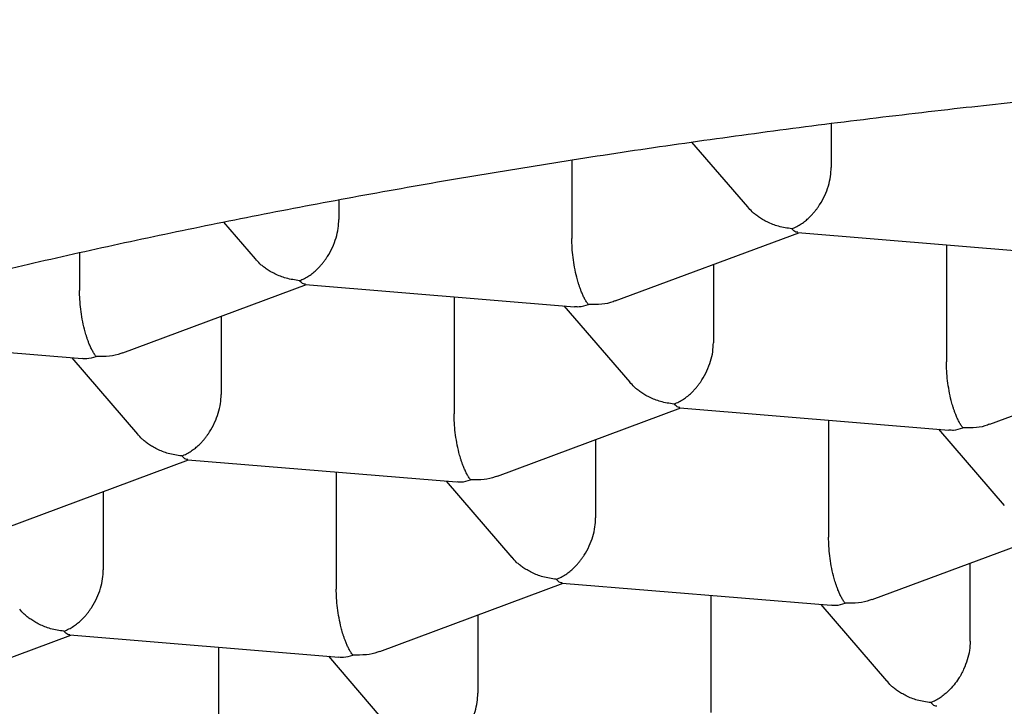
# Model space of a CAD drawing. Header units: millimetres. Extents: x 8 to 571, y 12 to 391.
# Tile 27 of 47: x 288.09 to 290.56, y 370.88 to 372.61. Entities that reach past the tile are written whole.
import ezdxf

# ---------------------------------------------------------------- set-up
doc = ezdxf.new("R2010")
doc.units = ezdxf.units.MM

msp = doc.modelspace()

# ---------------------------------------------------------------- linework, layer by layer
at = {"color": 7, "linetype": 'Continuous', "lineweight": 30}
for p, q in [((290.1228, 372.345), (290.1228, 372.2344)), ((289.7726, 372.2981), (289.9127, 372.1352)), ((289.472, 372.2532), (289.472, 372.056)), ((288.8876, 372.1535), (288.8876, 372.1041)), ((288.598, 372.0974), (288.6775, 372.0049)), ((289.581, 371.8993), (290.0414, 372.0707)), ((290.0389, 372.0709), (290.7138, 372.0153)), ((290.4117, 372.0402), (290.4117, 371.7465)), ((288.2368, 372.0207), (288.2368, 371.9257)), ((289.8273, 371.991), (289.8273, 371.7946)), ((288.3458, 371.769), (288.8062, 371.9405)), ((288.8037, 371.9407), (289.4786, 371.885)), ((289.1765, 371.9099), (289.1765, 371.6162)), ((289.4523, 371.8872), (289.6172, 371.6954)), ((288.592, 371.8607), (288.592, 371.6644)), ((287.5685, 371.8104), (288.2433, 371.7548)), ((288.2171, 371.757), (288.382, 371.5652)), ((290.5207, 371.5898), (290.9811, 371.7612)), ((289.2855, 371.4595), (289.7459, 371.631)), ((289.7434, 371.6312), (290.4183, 371.5755)), ((290.1162, 371.6004), (290.1162, 371.3067)), ((290.392, 371.5777), (290.5569, 371.3859)), ((289.5317, 371.5512), (289.5317, 371.3549)), ((288.0503, 371.3293), (288.5106, 371.5007)), ((288.5082, 371.5009), (289.183, 371.4453)), ((288.881, 371.4702), (288.881, 371.1765)), ((289.1568, 371.4475), (289.3217, 371.2557)), ((288.2965, 371.421), (288.2965, 371.2246)), ((290.2252, 371.15), (290.6856, 371.3214)), ((290.4714, 371.0454), (290.4714, 371.2417)), ((288.99, 371.0198), (289.4503, 371.1912)), ((289.4479, 371.1914), (290.1227, 371.1358)), ((289.8207, 371.1607), (289.8207, 370.867)), ((290.0965, 371.1379), (290.2613, 370.9461)), ((289.2362, 371.1115), (289.2362, 370.9151)), ((287.7547, 370.8895), (288.2151, 371.061)), ((288.2126, 371.0612), (288.8875, 371.0055)), ((288.5854, 371.0304), (288.5854, 370.7367)), ((288.8612, 371.0077), (289.0261, 370.8159))]:
    msp.add_line(p, q, dxfattribs=at)
for points, knots in [([(282.8532, 371.9218), (282.8436, 371.9456), (282.8205, 372.0022), (282.7935, 372.0898), (282.771, 372.1854), (282.7571, 372.28), (282.753, 372.3516), (282.7533, 372.4012), (282.7543, 372.4295), (282.7561, 372.4579), (282.7589, 372.4865), (282.7626, 372.5153), (282.7673, 372.5442), (282.7763, 372.5908), (282.7931, 372.6551), (282.8197, 372.7289), (282.85, 372.7957), (282.8818, 372.8553), (282.9186, 372.9149), (282.9591, 372.9723), (283.0136, 373.0413), (283.086, 373.1213), (283.183, 373.213), (283.2921, 373.3027), (283.4134, 373.3913), (283.5107, 373.455), (283.5753, 373.4947), (283.6025, 373.5111), (283.6297, 373.5272), (283.6571, 373.5432), (283.6847, 373.559), (283.7123, 373.5745), (283.7558, 373.5986), (283.8156, 373.6307), (283.8973, 373.6728), (283.9838, 373.7156), (284.0753, 373.7588), (284.1631, 373.7987), (284.2468, 373.8353), (284.326, 373.869), (284.4039, 373.9011), (284.4838, 373.9332), (284.5707, 373.9673), (284.7034, 374.0178), (284.8831, 374.083), (285.1104, 374.1605), (285.3451, 374.2358), (285.5867, 374.3091), (285.8254, 374.3776), (286.0614, 374.4419), (286.2957, 374.5028), (286.5399, 374.5632), (286.7529, 374.6132), (286.931, 374.6534), (287.0708, 374.684), (287.2133, 374.7144), (287.3554, 374.7437), (287.4933, 374.7714), (287.6512, 374.8022), (287.835, 374.8369), (288.0512, 374.8758), (288.277, 374.9146), (288.5125, 374.9529), (288.7579, 374.9905), (289.0133, 375.0274), (289.1974, 375.0522), (289.3055, 375.0662), (289.3345, 375.0699), (289.3641, 375.0737), (289.3944, 375.0775), (289.4253, 375.0814), (289.4569, 375.0853), (289.5088, 375.0917), (289.5825, 375.1005), (289.6861, 375.1127), (289.8022, 375.1258), (289.9315, 375.1398), (290.0361, 375.1506), (290.1137, 375.1583), (290.1621, 375.1631), (290.2124, 375.1679), (290.2708, 375.1735), (290.358, 375.1815), (290.4691, 375.1913), (290.5905, 375.2015), (290.6983, 375.21), (290.793, 375.2172), (290.8794, 375.2235), (290.9634, 375.2293), (291.0432, 375.2346), (291.1169, 375.2393), (291.1761, 375.2429), (291.2181, 375.2454), (291.2454, 375.247), (291.2632, 375.248), (291.2791, 375.2489), (291.2953, 375.2498), (291.3115, 375.2507), (291.3278, 375.2516), (291.344, 375.2525), (291.3602, 375.2533), (291.4008, 375.2555), (291.4892, 375.2599), (291.6675, 375.2683), (291.8409, 375.275), (291.9854, 375.2798), (292.0588, 375.2821), (292.1322, 375.2841), (292.2056, 375.286), (292.2849, 375.2879), (292.3713, 375.2897), (292.4869, 375.2918), (292.622, 375.2938), (292.7715, 375.2954), (292.9095, 375.2963), (293.0361, 375.2969), (293.1511, 375.2971), (293.2545, 375.2971), (293.3196, 375.2971), (293.3502, 375.2971)], [0, 0, 0, 0, 0.011862, 0.028259, 0.044827, 0.061567, 0.07848, 0.083624, 0.088836, 0.094117, 0.099466, 0.104883, 0.110369, 0.115923, 0.131549, 0.147692, 0.15954, 0.171652, 0.184028, 0.19636, 0.207678, 0.227868, 0.248036, 0.26828, 0.288541, 0.308802, 0.312702, 0.316564, 0.320387, 0.324172, 0.327919, 0.331627, 0.335297, 0.345191, 0.354794, 0.365849, 0.376492, 0.386724, 0.395512, 0.403972, 0.412105, 0.419909, 0.42847, 0.438175, 0.45881, 0.479226, 0.499424, 0.519404, 0.539167, 0.55649, 0.574064, 0.591891, 0.609969, 0.61954, 0.62918, 0.63889, 0.648669, 0.657858, 0.666424, 0.67988, 0.693752, 0.70804, 0.722744, 0.737865, 0.753401, 0.769354, 0.771047, 0.772776, 0.774542, 0.776343, 0.778181, 0.780056, 0.781967, 0.787409, 0.793126, 0.80029, 0.807844, 0.815787, 0.818544, 0.821344, 0.824188, 0.827263, 0.831462, 0.839246, 0.846416, 0.852299, 0.857692, 0.862595, 0.867008, 0.871982, 0.876139, 0.87948, 0.882003, 0.883232, 0.884098, 0.885009, 0.885921, 0.886832, 0.887744, 0.888655, 0.889567, 0.890478, 0.895491, 0.904443, 0.920427, 0.924505, 0.928583, 0.932661, 0.936739, 0.940816, 0.94585, 0.951114, 0.960015, 0.968277, 0.9759, 0.982884, 0.989228, 0.994934, 1, 1, 1, 1]), ([(283.9784, 369.4216), (283.9784, 369.4312), (283.9785, 369.4546), (283.9806, 369.4917), (283.9846, 369.533), (283.9904, 369.5744), (283.9981, 369.6159), (284.0077, 369.6573), (284.0191, 369.6988), (284.0323, 369.7402), (284.0473, 369.7816), (284.064, 369.8229), (284.0826, 369.8642), (284.103, 369.9055), (284.1251, 369.9468), (284.149, 369.988), (284.1747, 370.0292), (284.2022, 370.0705), (284.2315, 370.1117), (284.2626, 370.1529), (284.2956, 370.1941), (284.3303, 370.2353), (284.3668, 370.2765), (284.4052, 370.3177), (284.4453, 370.3588), (284.4873, 370.3999), (284.5312, 370.4409), (284.5768, 370.4819), (284.6243, 370.5228), (284.6736, 370.5635), (284.7247, 370.6042), (284.7776, 370.6447), (284.8323, 370.6851), (284.8888, 370.7254), (284.9471, 370.7655), (285.0071, 370.8054), (285.0689, 370.8451), (285.1325, 370.8845), (285.1978, 370.9238), (285.2648, 370.9628), (285.3335, 371.0016), (285.404, 371.0401), (285.4761, 371.0783), (285.5499, 371.1162), (285.6253, 371.1539), (285.7024, 371.1912), (285.7811, 371.2282), (285.8614, 371.2648), (285.9433, 371.3011), (286.0267, 371.337), (286.1117, 371.3726), (286.1983, 371.4078), (286.2863, 371.4426), (286.3759, 371.477), (286.4669, 371.5109), (286.5594, 371.5445), (286.6533, 371.5776), (286.7486, 371.6103), (286.8454, 371.6425), (286.9435, 371.6743), (287.043, 371.7056), (287.1438, 371.7365), (287.2459, 371.7669), (287.3494, 371.7968), (287.4541, 371.8261), (287.5601, 371.855), (287.6673, 371.8834), (287.7757, 371.9113), (287.8854, 371.9386), (287.9962, 371.9654), (288.1082, 371.9917), (288.2213, 372.0175), (288.3355, 372.0426), (288.4509, 372.0673), (288.5673, 372.0914), (288.6848, 372.1149), (288.8033, 372.1378), (288.9228, 372.1602), (289.0434, 372.182), (289.1649, 372.2032), (289.2875, 372.2238), (289.4109, 372.2438), (289.5353, 372.2633), (289.6607, 372.2821), (289.7869, 372.3003), (289.9141, 372.3179), (290.0421, 372.3349), (290.1711, 372.3512), (290.3009, 372.3669), (290.427, 372.3815), (290.5494, 372.395), (290.6677, 372.4075), (290.7865, 372.4194), (290.9057, 372.4308), (291.0253, 372.4416), (291.1453, 372.4519), (291.2656, 372.4616), (291.3863, 372.4708), (291.5072, 372.4795), (291.6284, 372.4875), (291.7498, 372.4951), (291.8715, 372.5021), (291.9932, 372.5085), (292.1151, 372.5144), (292.2369, 372.5197), (292.3587, 372.5244), (292.4802, 372.5286), (292.6013, 372.5322), (292.7214, 372.5353), (292.8397, 372.5378), (292.9535, 372.5397), (293.056, 372.541), (293.1454, 372.5418), (293.242, 372.5424), (293.3103, 372.5425), (293.3532, 372.5425)], [0, 0, 0, 0, 0.0068296, 0.0166014, 0.0263889, 0.0361696, 0.0459232, 0.0556334, 0.0652883, 0.0748804, 0.0844065, 0.0938662, 0.1032617, 0.1125968, 0.1218761, 0.131105, 0.140289, 0.1494334, 0.1585434, 0.1676236, 0.1766786, 0.1857123, 0.1947283, 0.2037297, 0.2127194, 0.2216997, 0.2306729, 0.2396406, 0.2486046, 0.2575661, 0.2665262, 0.2754858, 0.2844454, 0.2934058, 0.3023676, 0.3113313, 0.3202972, 0.3292657, 0.3382371, 0.3472114, 0.3561889, 0.3651696, 0.3741536, 0.3831409, 0.3921316, 0.4011256, 0.410123, 0.4191238, 0.4281278, 0.4371351, 0.4461457, 0.4551594, 0.4641763, 0.4731964, 0.4822197, 0.491246, 0.5002755, 0.5093081, 0.5183438, 0.5273826, 0.5364246, 0.5454699, 0.5545183, 0.5635701, 0.5726253, 0.581684, 0.5907463, 0.5998123, 0.6088821, 0.6179559, 0.6270339, 0.6361162, 0.6452031, 0.6542949, 0.6633917, 0.6724939, 0.6816018, 0.6907159, 0.6998364, 0.7089639, 0.7180989, 0.7272418, 0.7363935, 0.7455545, 0.7547257, 0.763908, 0.7731024, 0.7823101, 0.7915324, 0.8007708, 0.8090646, 0.8173585, 0.8256518, 0.8339442, 0.8422354, 0.8505251, 0.8588129, 0.8670984, 0.875381, 0.88366, 0.8919344, 0.9002032, 0.9084645, 0.9167162, 0.924955, 0.9331761, 0.9413718, 0.9495292, 0.9576251, 0.9656119, 0.9733758, 0.9805578, 0.9862512, 0.9913643, 1, 1, 1, 1]), ([(290.0239, 372.0805), (290.028, 372.0822), (290.036, 372.0855), (290.0475, 372.0924), (290.058, 372.1), (290.0667, 372.1076), (290.074, 372.115), (290.0799, 372.1217), (290.0851, 372.1282), (290.0897, 372.1346), (290.0973, 372.1459), (290.1069, 372.1633), (290.1161, 372.1875), (290.1218, 372.2116), (290.1224, 372.2269), (290.1228, 372.2344)], [0, 0, 0, 0, 0.085442, 0.165135, 0.239087, 0.307307, 0.35777, 0.404579, 0.447745, 0.48728, 0.523202, 0.651453, 0.772947, 0.888728, 1, 1, 1, 1]), ([(290.0239, 372.0805), (290.0126, 372.0821), (289.9915, 372.0851), (289.9672, 372.0948), (289.9509, 372.1035), (289.9408, 372.11), (289.9321, 372.1164), (289.9225, 372.1244), (289.9168, 372.1312), (289.9132, 372.1356)], [0, 0, 0, 0, 0.273225, 0.508527, 0.612083, 0.706188, 0.79088, 0.866207, 1, 1, 1, 1]), ([(288.7887, 371.9502), (288.7928, 371.952), (288.8008, 371.9553), (288.8123, 371.9621), (288.8228, 371.9697), (288.8315, 371.9774), (288.8387, 371.9847), (288.8446, 371.9914), (288.8499, 371.998), (288.8545, 372.0043), (288.8621, 372.0157), (288.8717, 372.0331), (288.8809, 372.0573), (288.8865, 372.0814), (288.8872, 372.0967), (288.8876, 372.1041)], [0, 0, 0, 0, 0.085442, 0.165135, 0.239087, 0.307307, 0.35777, 0.404579, 0.447745, 0.48728, 0.523202, 0.651453, 0.772947, 0.888728, 1, 1, 1, 1]), ([(290.039, 372.0717), (290.0373, 372.0717), (290.0325, 372.0718), (290.0273, 372.077), (290.0239, 372.0805)], [0, 0, 0, 0, 0.336624, 1, 1, 1, 1]), ([(289.5136, 371.8905), (289.5119, 371.8927), (289.5086, 371.8969), (289.5039, 371.9052), (289.4996, 371.914), (289.496, 371.9227), (289.4929, 371.9309), (289.4903, 371.9383), (289.488, 371.9454), (289.486, 371.9523), (289.4827, 371.9645), (289.4788, 371.983), (289.475, 372.0083), (289.4725, 372.0331), (289.4722, 372.0484), (289.472, 372.056)], [0, 0, 0, 0, 0.085442, 0.165135, 0.239087, 0.307307, 0.35777, 0.404579, 0.447745, 0.48728, 0.523202, 0.651453, 0.772947, 0.888728, 1, 1, 1, 1]), ([(288.7887, 371.9502), (288.7773, 371.9518), (288.7563, 371.9548), (288.7319, 371.9646), (288.7157, 371.9733), (288.7056, 371.9797), (288.6969, 371.9862), (288.6873, 371.9942), (288.6816, 372.001), (288.678, 372.0053)], [0, 0, 0, 0, 0.273225, 0.508527, 0.612083, 0.706188, 0.79088, 0.866207, 1, 1, 1, 1]), ([(288.8037, 371.9414), (288.8021, 371.9414), (288.7973, 371.9415), (288.7921, 371.9468), (288.7887, 371.9502)], [0, 0, 0, 0, 0.336624, 1, 1, 1, 1]), ([(288.2784, 371.7602), (288.2767, 371.7624), (288.2734, 371.7667), (288.2687, 371.7749), (288.2644, 371.7838), (288.2607, 371.7925), (288.2576, 371.8006), (288.2551, 371.808), (288.2528, 371.8152), (288.2508, 371.822), (288.2475, 371.8343), (288.2436, 371.8528), (288.2397, 371.8781), (288.2373, 371.9028), (288.237, 371.9182), (288.2368, 371.9257)], [0, 0, 0, 0, 0.085442, 0.165135, 0.239087, 0.307307, 0.35777, 0.404579, 0.447745, 0.48728, 0.523202, 0.651453, 0.772947, 0.888728, 1, 1, 1, 1]), ([(289.4786, 371.8857), (289.4824, 371.8853), (289.4937, 371.8841), (289.5057, 371.8879), (289.5136, 371.8905)], [0, 0, 0, 0, 0.333784, 1, 1, 1, 1]), ([(289.5808, 371.8997), (289.579, 371.8989), (289.5686, 371.8944), (289.546, 371.89), (289.525, 371.8903), (289.5136, 371.8905)], [0, 0, 0, 0, 0.089252, 0.510644, 1, 1, 1, 1]), ([(289.7284, 371.6407), (289.7325, 371.6424), (289.7405, 371.6458), (289.752, 371.6526), (289.7625, 371.6602), (289.7712, 371.6679), (289.7784, 371.6752), (289.7843, 371.6819), (289.7896, 371.6885), (289.7942, 371.6948), (289.8018, 371.7062), (289.8114, 371.7236), (289.8206, 371.7478), (289.8262, 371.7719), (289.8269, 371.7871), (289.8273, 371.7946)], [0, 0, 0, 0, 0.085442, 0.165135, 0.239087, 0.307307, 0.35777, 0.404579, 0.447745, 0.48728, 0.523202, 0.651453, 0.772947, 0.888728, 1, 1, 1, 1]), ([(288.2434, 371.7555), (288.2472, 371.7551), (288.2584, 371.7538), (288.2704, 371.7577), (288.2784, 371.7602)], [0, 0, 0, 0, 0.333784, 1, 1, 1, 1]), ([(288.3456, 371.7695), (288.3438, 371.7687), (288.3334, 371.7642), (288.3108, 371.7597), (288.2897, 371.7601), (288.2784, 371.7602)], [0, 0, 0, 0, 0.089252, 0.510644, 1, 1, 1, 1]), ([(290.4533, 371.581), (290.4516, 371.5832), (290.4483, 371.5874), (290.4436, 371.5957), (290.4393, 371.6045), (290.4356, 371.6132), (290.4326, 371.6214), (290.43, 371.6287), (290.4277, 371.6359), (290.4257, 371.6428), (290.4224, 371.655), (290.4185, 371.6735), (290.4147, 371.6988), (290.4122, 371.7236), (290.4119, 371.7389), (290.4117, 371.7465)], [0, 0, 0, 0, 0.0854419, 0.1651353, 0.2390874, 0.3073075, 0.3577702, 0.4045792, 0.4477448, 0.4872802, 0.5232025, 0.6514528, 0.7729469, 0.888728, 1, 1, 1, 1]), ([(289.7284, 371.6407), (289.717, 371.6423), (289.696, 371.6453), (289.6716, 371.6551), (289.6554, 371.6637), (289.6453, 371.6702), (289.6366, 371.6767), (289.627, 371.6847), (289.6213, 371.6915), (289.6176, 371.6958)], [0, 0, 0, 0, 0.273225, 0.508527, 0.612083, 0.706188, 0.79088, 0.866207, 1, 1, 1, 1]), ([(288.4931, 371.5105), (288.4973, 371.5122), (288.5053, 371.5155), (288.5168, 371.5224), (288.5272, 371.53), (288.536, 371.5376), (288.5432, 371.545), (288.5491, 371.5517), (288.5543, 371.5582), (288.5589, 371.5646), (288.5665, 371.5759), (288.5762, 371.5933), (288.5853, 371.6175), (288.591, 371.6416), (288.5917, 371.6569), (288.592, 371.6644)], [0, 0, 0, 0, 0.0854419, 0.1651353, 0.2390874, 0.3073075, 0.3577702, 0.4045792, 0.4477448, 0.4872802, 0.5232025, 0.6514528, 0.7729469, 0.888728, 1, 1, 1, 1]), ([(289.7434, 371.6319), (289.7418, 371.6319), (289.737, 371.632), (289.7318, 371.6373), (289.7284, 371.6407)], [0, 0, 0, 0, 0.336624, 1, 1, 1, 1]), ([(291.7725, 368.5215), (291.6907, 368.5285), (291.5269, 368.5427), (291.2844, 368.5678), (291.0445, 368.5959), (290.8077, 368.6271), (290.5744, 368.6612), (290.3491, 368.6977), (290.132, 368.7361), (289.9231, 368.7764), (289.7182, 368.8192), (289.5177, 368.8644), (289.3178, 368.9129), (289.1191, 368.965), (288.9222, 369.0206), (288.7313, 369.0787), (288.5466, 369.1392), (288.3683, 369.2021), (288.2001, 369.2659), (288.0415, 369.3306), (287.8924, 369.3957), (287.7499, 369.4627), (287.614, 369.5313), (287.4824, 369.603), (287.3557, 369.6777), (287.2346, 369.7555), (287.1217, 369.8348), (287.0172, 369.9154), (286.9212, 369.9974), (286.8355, 370.0789), (286.7597, 370.1599), (286.6932, 370.2401), (286.6347, 370.3211), (286.5842, 370.4027), (286.5409, 370.4865), (286.5055, 370.5725), (286.4786, 370.6606), (286.4609, 370.749), (286.4525, 370.8375), (286.4533, 370.9261), (286.4633, 371.0129), (286.4816, 371.0979), (286.5079, 371.1809), (286.5423, 371.2635), (286.5848, 371.3457), (286.6363, 371.429), (286.6981, 371.5131), (286.7524, 371.5796), (286.7886, 371.617), (286.7978, 371.6265)], [0, 0, 0, 0, 0.022125, 0.044251, 0.066376, 0.088501, 0.110627, 0.132752, 0.153613, 0.174474, 0.195336, 0.216197, 0.237058, 0.259183, 0.281309, 0.303434, 0.325559, 0.347685, 0.36981, 0.390671, 0.411532, 0.432394, 0.453255, 0.474116, 0.496241, 0.518367, 0.540492, 0.562617, 0.584743, 0.606868, 0.627729, 0.64859, 0.669452, 0.690313, 0.711174, 0.733299, 0.755425, 0.77755, 0.799675, 0.821801, 0.843926, 0.864787, 0.885648, 0.90651, 0.927371, 0.948232, 0.970357, 0.992483, 1, 1, 1, 1]), ([(289.2181, 371.4507), (289.2164, 371.4529), (289.2131, 371.4572), (289.2084, 371.4654), (289.2041, 371.4743), (289.2004, 371.483), (289.1973, 371.4911), (289.1948, 371.4985), (289.1925, 371.5057), (289.1905, 371.5125), (289.1872, 371.5248), (289.1833, 371.5433), (289.1794, 371.5686), (289.177, 371.5933), (289.1767, 371.6087), (289.1765, 371.6162)], [0, 0, 0, 0, 0.085442, 0.165135, 0.239087, 0.307307, 0.35777, 0.404579, 0.447745, 0.48728, 0.523202, 0.651453, 0.772947, 0.888728, 1, 1, 1, 1]), ([(290.4183, 371.5762), (290.4221, 371.5758), (290.4334, 371.5746), (290.4454, 371.5784), (290.4533, 371.581)], [0, 0, 0, 0, 0.3337838, 1, 1, 1, 1]), ([(290.5205, 371.5902), (290.5187, 371.5894), (290.5083, 371.5849), (290.4857, 371.5805), (290.4647, 371.5808), (290.4533, 371.581)], [0, 0, 0, 0, 0.089252, 0.510644, 1, 1, 1, 1]), ([(288.4931, 371.5105), (288.4818, 371.5121), (288.4607, 371.5151), (288.4364, 371.5248), (288.4202, 371.5335), (288.41, 371.54), (288.4014, 371.5464), (288.3917, 371.5544), (288.3861, 371.5612), (288.3824, 371.5656)], [0, 0, 0, 0, 0.273225, 0.508527, 0.612083, 0.706188, 0.79088, 0.866207, 1, 1, 1, 1]), ([(288.5082, 371.5017), (288.5066, 371.5017), (288.5018, 371.5018), (288.4966, 371.507), (288.4931, 371.5105)], [0, 0, 0, 0, 0.336624, 1, 1, 1, 1]), ([(289.2853, 371.46), (289.2835, 371.4592), (289.2731, 371.4547), (289.2505, 371.4502), (289.2294, 371.4506), (289.2181, 371.4507)], [0, 0, 0, 0, 0.089252, 0.510644, 1, 1, 1, 1]), ([(289.1831, 371.446), (289.1869, 371.4456), (289.1981, 371.4443), (289.2101, 371.4482), (289.2181, 371.4507)], [0, 0, 0, 0, 0.333784, 1, 1, 1, 1]), ([(289.4328, 371.201), (289.437, 371.2027), (289.445, 371.206), (289.4565, 371.2128), (289.4669, 371.2205), (289.4757, 371.2281), (289.4829, 371.2355), (289.4888, 371.2421), (289.494, 371.2487), (289.4986, 371.2551), (289.5062, 371.2664), (289.5159, 371.2838), (289.525, 371.308), (289.5307, 371.3321), (289.5314, 371.3474), (289.5317, 371.3549)], [0, 0, 0, 0, 0.085442, 0.165135, 0.239087, 0.307307, 0.35777, 0.404579, 0.447745, 0.48728, 0.523202, 0.651453, 0.772947, 0.888728, 1, 1, 1, 1]), ([(290.1578, 371.1412), (290.1561, 371.1434), (290.1528, 371.1477), (290.1481, 371.1559), (290.1438, 371.1647), (290.1401, 371.1735), (290.137, 371.1816), (290.1345, 371.189), (290.1322, 371.1962), (290.1302, 371.203), (290.1269, 371.2153), (290.1229, 371.2338), (290.1191, 371.2591), (290.1167, 371.2838), (290.1164, 371.2992), (290.1162, 371.3067)], [0, 0, 0, 0, 0.085442, 0.165135, 0.239087, 0.307307, 0.35777, 0.404579, 0.447745, 0.48728, 0.523202, 0.651453, 0.772947, 0.888728, 1, 1, 1, 1]), ([(285.8071, 371.2398), (285.8071, 371.2393), (285.8073, 371.2362), (285.808, 371.2283), (285.809, 371.2159), (285.8105, 371.2009), (285.812, 371.1876), (285.8134, 371.1755), (285.8148, 371.1642), (285.8165, 371.1515), (285.8186, 371.1376), (285.8207, 371.1237), (285.8228, 371.1114), (285.8245, 371.1015), (285.8261, 371.0928), (285.8286, 371.0791), (285.8326, 371.059), (285.838, 371.0346), (285.8434, 371.0117), (285.8489, 370.9899), (285.855, 370.9674), (285.8617, 370.9442), (285.8684, 370.9223), (285.8746, 370.9032), (285.8803, 370.8862), (285.8859, 370.8701), (285.8919, 370.8535), (285.8983, 370.8363), (285.9042, 370.8211), (285.9096, 370.8078), (285.9145, 370.7957), (285.9201, 370.7823), (285.9262, 370.7681), (285.9324, 370.7541), (285.9386, 370.7406), (285.9447, 370.7275), (285.9513, 370.7136), (285.9587, 370.6984), (285.9668, 370.6823), (285.9747, 370.6669), (285.9818, 370.6535), (285.9883, 370.6415), (285.995, 370.6293), (286.0024, 370.616), (286.0106, 370.6016), (286.0188, 370.5877), (286.0264, 370.5749), (286.0331, 370.5638), (286.0396, 370.5533), (286.0466, 370.5422), (286.0547, 370.5294), (286.0635, 370.5159), (286.0722, 370.5026), (286.0802, 370.4908), (286.0874, 370.4803), (286.0944, 370.4702), (286.102, 370.4593), (286.1106, 370.4474), (286.1195, 370.435), (286.1296, 370.4212), (286.1402, 370.4071), (286.1523, 370.3914), (286.1657, 370.3741), (286.1812, 370.3548), (286.1974, 370.335), (286.2134, 370.3159), (286.2295, 370.2971), (286.2443, 370.2802), (286.2578, 370.2652), (286.2691, 370.2527), (286.2799, 370.2409), (286.2896, 370.2305), (286.2983, 370.2213), (286.306, 370.2131), (286.3144, 370.2045), (286.3245, 370.194), (286.3377, 370.1805), (286.3532, 370.1651), (286.3693, 370.1492), (286.3866, 370.1325), (286.4046, 370.1155), (286.4241, 370.0973), (286.4441, 370.0791), (286.4644, 370.0609), (286.4844, 370.0433), (286.5057, 370.0249), (286.5282, 370.0058), (286.5527, 369.9856), (286.5772, 369.9657), (286.6021, 369.9459), (286.6275, 369.9261), (286.6538, 369.9059), (286.6818, 369.885), (286.7127, 369.8624), (286.7469, 369.8379), (286.7834, 369.8123), (286.8206, 369.787), (286.8573, 369.7626), (286.8932, 369.7394), (286.9276, 369.7175), (286.9605, 369.697), (286.9927, 369.6773), (287.0257, 369.6575), (287.0608, 369.6369), (287.0982, 369.6154), (287.1302, 369.5973), (287.1561, 369.5829), (287.1751, 369.5725), (287.1947, 369.5618), (287.2148, 369.551), (287.2345, 369.5405), (287.252, 369.5312), (287.2663, 369.5237), (287.277, 369.5181), (287.2851, 369.514), (287.2919, 369.5105), (287.301, 369.5058), (287.3141, 369.4991), (287.332, 369.49), (287.3536, 369.4791), (287.3788, 369.4666), (287.4072, 369.4526), (287.4386, 369.4374), (287.4729, 369.421), (287.5104, 369.4034), (287.543, 369.3884), (287.5693, 369.3764), (287.5872, 369.3684), (287.6028, 369.3614), (287.6155, 369.3557), (287.6253, 369.3514), (287.6339, 369.3476), (287.6429, 369.3437), (287.6537, 369.3389), (287.6676, 369.3328), (287.6849, 369.3254), (287.7057, 369.3164), (287.7282, 369.3069), (287.7513, 369.2972), (287.7738, 369.2878), (287.8042, 369.2752), (287.8418, 369.2599), (287.8857, 369.2424), (287.9261, 369.2265), (287.9629, 369.2123), (287.9964, 369.1995), (288.0285, 369.1874), (288.0589, 369.1761), (288.0875, 369.1656), (288.1138, 369.156), (288.1416, 369.1459), (288.1739, 369.1344), (288.2124, 369.1209), (288.2564, 369.1056), (288.306, 369.0888), (288.3609, 369.0705), (288.4206, 369.0509), (288.4856, 369.0302), (288.556, 369.0083), (288.632, 368.9852), (288.6975, 368.9659), (288.7493, 368.9509), (288.7843, 368.941), (288.8154, 368.9322), (288.8425, 368.9247), (288.8659, 368.9182), (288.8855, 368.9128), (288.9019, 368.9084), (288.9161, 368.9045), (288.9301, 368.9008), (288.9446, 368.8969), (288.9678, 368.8907), (289.0014, 368.8818), (289.0453, 368.8704), (289.0928, 368.8582), (289.1436, 368.8454), (289.1993, 368.8317), (289.2607, 368.8168), (289.3282, 368.8009), (289.4022, 368.7838), (289.4826, 368.7658), (289.5693, 368.7469), (289.6479, 368.7303), (289.7167, 368.7162), (289.7741, 368.7046), (289.8337, 368.6929), (289.8944, 368.6812), (289.9539, 368.67), (290.0097, 368.6598), (290.0601, 368.6507), (290.1051, 368.6427), (290.1448, 368.6358), (290.1793, 368.6299), (290.2064, 368.6253), (290.226, 368.622), (290.2376, 368.62), (290.2446, 368.6189), (290.2517, 368.6177), (290.2626, 368.6159), (290.2796, 368.6131), (290.3027, 368.6093), (290.3322, 368.6045), (290.3685, 368.5987), (290.4111, 368.592), (290.4599, 368.5845), (290.5151, 368.5762), (290.5767, 368.5671), (290.6447, 368.5573), (290.7214, 368.5466), (290.8071, 368.5351), (290.9023, 368.5228), (291.0054, 368.5101), (291.1163, 368.4972), (291.2336, 368.4842), (291.3547, 368.4716), (291.5114, 368.4563), (291.7033, 368.4394), (291.931, 368.4221), (292.1519, 368.4079), (292.3656, 368.3964), (292.5718, 368.3875), (292.7785, 368.3807), (292.9857, 368.376), (293.1931, 368.3733), (293.4018, 368.3728), (293.6116, 368.3743), (293.8225, 368.378), (294.0328, 368.3839), (294.2426, 368.3919), (294.421, 368.4006), (294.5684, 368.409), (294.6849, 368.4163), (294.8011, 368.4242), (294.9168, 368.4329), (295.031, 368.4421), (295.1422, 368.4517), (295.2583, 368.4624), (295.3779, 368.4742), (295.5, 368.4871), (295.6149, 368.5), (295.7225, 368.5127), (295.8229, 368.5252), (295.9163, 368.5374), (296.0006, 368.5488), (296.0762, 368.5594), (296.1436, 368.5691), (296.2053, 368.5782), (296.2614, 368.5868), (296.3119, 368.5946), (296.3556, 368.6015), (296.3933, 368.6076), (296.4258, 368.6129), (296.4513, 368.6171), (296.4727, 368.6207), (296.4929, 368.6241), (296.5181, 368.6283), (296.5483, 368.6335), (296.5901, 368.6407), (296.6425, 368.65), (296.7044, 368.6611), (296.7678, 368.6729), (296.8327, 368.6852), (296.8989, 368.698), (296.9788, 368.7139), (297.073, 368.7332), (297.1801, 368.7561), (297.2858, 368.7795), (297.3878, 368.803), (297.4849, 368.8262), (297.5774, 368.849), (297.6497, 368.8674), (297.7028, 368.8812), (297.7368, 368.8902), (297.7669, 368.8982), (297.7923, 368.9051), (297.8122, 368.9105), (297.8271, 368.9145), (297.8386, 368.9177), (297.8508, 368.921), (297.866, 368.9252), (297.8855, 368.9307), (297.9092, 368.9373), (297.9371, 368.9452), (297.9693, 368.9544), (298.0044, 368.9646), (298.052, 368.9786), (298.1085, 368.9955), (298.17, 369.0143), (298.2248, 369.0315), (298.2734, 369.047), (298.3195, 369.0619), (298.3651, 369.0769), (298.4028, 369.0896), (298.4327, 369.0997), (298.4542, 369.1071), (298.4755, 369.1145), (298.4955, 369.1214), (298.5129, 369.1275), (298.5269, 369.1324), (298.5376, 369.1362), (298.5464, 369.1394), (298.5566, 369.143), (298.5707, 369.1481), (298.5903, 369.1551), (298.6146, 369.1639), (298.6436, 369.1746), (298.6765, 369.1868), (298.7111, 369.1999), (298.7454, 369.213), (298.7836, 369.2277), (298.8247, 369.2439), (298.8679, 369.2612), (298.9069, 369.2771), (298.9399, 369.2908), (298.9674, 369.3023), (298.9899, 369.3118), (299.0105, 369.3206), (299.0315, 369.3296), (299.0544, 369.3396), (299.0805, 369.3511), (299.1091, 369.3638), (299.1393, 369.3774), (299.1717, 369.3922), (299.2062, 369.4081), (299.2427, 369.4253), (299.279, 369.4427), (299.3136, 369.4596), (299.3452, 369.4752), (299.3734, 369.4894), (299.3986, 369.5022), (299.4211, 369.5138), (299.4419, 369.5246), (299.4619, 369.5351), (299.4827, 369.5462), (299.5048, 369.558), (299.5285, 369.5709), (299.5543, 369.5851), (299.5772, 369.5978), (299.5964, 369.6087), (299.6114, 369.6172), (299.627, 369.6262), (299.6423, 369.635), (299.6562, 369.6431), (299.6673, 369.6497), (299.6755, 369.6545), (299.6813, 369.658), (299.6861, 369.6608), (299.6909, 369.6637), (299.6989, 369.6684), (299.7107, 369.6755), (299.727, 369.6854), (299.7458, 369.697), (299.7662, 369.7096), (299.788, 369.7233), (299.8111, 369.738), (299.8361, 369.7542), (299.863, 369.7718), (299.891, 369.7906), (299.9185, 369.8093), (299.9437, 369.8268), (299.9707, 369.8458), (300.0004, 369.8672), (300.0332, 369.8914), (300.0643, 369.9148), (300.0929, 369.9369), (300.1269, 369.9637), (300.1669, 369.9962), (300.2042, 370.0277), (300.2318, 370.0518), (300.2506, 370.0685), (300.2705, 370.0864), (300.2923, 370.1065), (300.3157, 370.1285), (300.3395, 370.1515), (300.3623, 370.174), (300.3832, 370.1952), (300.4004, 370.213), (300.4146, 370.2281), (300.4268, 370.2411), (300.4394, 370.2548), (300.4517, 370.2685), (300.463, 370.2812), (300.4726, 370.2921), (300.4812, 370.3021), (300.4902, 370.3125), (300.5006, 370.3248), (300.5124, 370.339), (300.5272, 370.3571), (300.5439, 370.3781), (300.5617, 370.4011), (300.5785, 370.4235), (300.5949, 370.4459), (300.6106, 370.4679), (300.6254, 370.4895), (300.6381, 370.5085), (300.6495, 370.5258), (300.6591, 370.5408), (300.668, 370.5551), (300.6758, 370.5679), (300.6842, 370.5817), (300.6938, 370.5981), (300.7047, 370.6171), (300.7169, 370.639), (300.73, 370.6634), (300.7443, 370.6913), (300.7585, 370.7203), (300.772, 370.7494), (300.7843, 370.7772), (300.7955, 370.8041), (300.8044, 370.8266), (300.8117, 370.8457), (300.8176, 370.8617), (300.8236, 370.8786), (300.8295, 370.8958), (300.8349, 370.9123), (300.8392, 370.9261), (300.8428, 370.9378), (300.846, 370.9485), (300.8495, 370.9604), (300.8531, 370.9734), (300.8566, 370.9865), (300.8597, 370.9984), (300.8622, 371.0083), (300.8642, 371.0165), (300.866, 371.0243), (300.8681, 371.0332), (300.8706, 371.0443), (300.8737, 371.0584), (300.8769, 371.0741), (300.8799, 371.0901), (300.8828, 371.1058), (300.8856, 371.1228), (300.8886, 371.1418), (300.8912, 371.1605), (300.8934, 371.1778), (300.8952, 371.1938), (300.8969, 371.21), (300.8983, 371.2256), (300.8991, 371.2356), (300.8994, 371.24)], [0, 0, 0, 0, 0.000143, 0.000803, 0.002084, 0.003374, 0.004719, 0.005577, 0.006558, 0.007667, 0.008903, 0.010224, 0.011317, 0.012154, 0.012824, 0.013633, 0.015785, 0.018161, 0.020117, 0.021884, 0.024013, 0.026173, 0.028151, 0.029947, 0.0314, 0.032801, 0.03436, 0.03598, 0.037554, 0.038575, 0.039698, 0.040943, 0.042312, 0.043693, 0.044901, 0.046132, 0.047416, 0.048877, 0.050507, 0.05204, 0.053328, 0.054405, 0.055539, 0.056888, 0.058324, 0.059768, 0.061027, 0.062103, 0.063072, 0.064178, 0.065462, 0.06691, 0.068278, 0.069491, 0.07052, 0.071497, 0.072612, 0.073864, 0.075208, 0.076453, 0.078156, 0.079628, 0.081419, 0.083624, 0.08579, 0.087781, 0.089788, 0.091903, 0.093313, 0.094738, 0.096041, 0.097203, 0.098223, 0.099102, 0.099938, 0.101138, 0.102654, 0.104486, 0.106396, 0.108087, 0.110225, 0.112297, 0.11443, 0.116613, 0.118709, 0.120677, 0.123154, 0.125568, 0.127997, 0.13041, 0.132838, 0.13533, 0.137899, 0.140686, 0.14388, 0.147217, 0.150499, 0.153696, 0.156763, 0.159683, 0.162387, 0.164966, 0.167638, 0.170445, 0.173413, 0.176546, 0.17798, 0.179448, 0.18095, 0.182487, 0.184046, 0.185414, 0.186456, 0.187256, 0.187815, 0.188248, 0.188775, 0.18984, 0.191165, 0.192751, 0.194596, 0.196668, 0.198907, 0.201348, 0.203992, 0.206837, 0.208177, 0.209456, 0.210528, 0.211392, 0.212049, 0.212545, 0.213145, 0.213882, 0.214756, 0.215975, 0.217387, 0.218952, 0.22049, 0.22198, 0.22342, 0.226513, 0.229354, 0.231942, 0.234279, 0.236387, 0.238308, 0.240332, 0.242097, 0.243637, 0.245219, 0.247248, 0.24959, 0.252255, 0.255244, 0.258534, 0.262062, 0.265825, 0.269933, 0.274288, 0.278889, 0.281064, 0.28302, 0.28475, 0.286254, 0.287531, 0.288639, 0.289492, 0.290228, 0.290992, 0.291783, 0.292615, 0.294796, 0.297283, 0.299763, 0.302487, 0.305456, 0.308677, 0.312249, 0.316118, 0.320286, 0.324751, 0.329514, 0.332317, 0.335214, 0.338204, 0.341288, 0.34431, 0.347069, 0.349566, 0.351758, 0.353698, 0.355385, 0.356816, 0.357666, 0.358233, 0.358515, 0.358687, 0.359269, 0.360096, 0.361167, 0.362628, 0.364384, 0.366436, 0.368784, 0.371428, 0.374367, 0.377601, 0.381131, 0.385256, 0.389723, 0.394531, 0.399681, 0.405167, 0.410771, 0.416374, 0.426643, 0.436908, 0.447168, 0.456325, 0.46548, 0.474631, 0.48378, 0.492926, 0.502069, 0.511376, 0.52068, 0.529981, 0.539281, 0.548578, 0.553795, 0.559011, 0.564226, 0.569441, 0.574647, 0.579709, 0.584581, 0.590507, 0.596124, 0.601433, 0.606433, 0.611126, 0.615509, 0.619585, 0.62305, 0.626256, 0.629202, 0.63189, 0.634318, 0.636486, 0.638212, 0.63978, 0.641195, 0.641927, 0.642906, 0.644132, 0.645606, 0.647327, 0.650263, 0.653321, 0.656464, 0.659691, 0.663002, 0.666398, 0.671759, 0.677316, 0.682838, 0.688164, 0.693294, 0.698226, 0.702962, 0.704979, 0.70687, 0.708515, 0.709913, 0.711064, 0.711795, 0.712374, 0.712975, 0.713815, 0.714894, 0.716213, 0.717772, 0.71957, 0.721608, 0.723711, 0.72763, 0.731267, 0.73433, 0.737161, 0.739787, 0.74247, 0.745274, 0.746546, 0.747841, 0.749159, 0.750419, 0.751481, 0.75233, 0.752986, 0.753452, 0.753945, 0.754853, 0.756059, 0.757562, 0.759363, 0.761462, 0.763728, 0.765901, 0.767973, 0.771026, 0.77383, 0.776385, 0.778691, 0.780353, 0.781853, 0.78319, 0.784514, 0.786075, 0.787842, 0.789835, 0.791929, 0.794077, 0.796585, 0.799165, 0.801813, 0.804345, 0.806643, 0.808706, 0.810536, 0.812239, 0.813715, 0.815183, 0.816754, 0.818431, 0.820217, 0.822191, 0.82442, 0.825545, 0.826725, 0.82796, 0.829244, 0.830385, 0.831292, 0.831931, 0.832362, 0.832707, 0.833095, 0.833526, 0.834644, 0.835976, 0.837523, 0.839286, 0.841051, 0.842997, 0.845125, 0.847434, 0.849926, 0.852455, 0.854701, 0.856677, 0.85975, 0.862809, 0.86579, 0.868519, 0.870987, 0.875686, 0.880364, 0.882297, 0.884239, 0.886274, 0.888607, 0.891247, 0.893933, 0.896522, 0.898935, 0.901127, 0.902515, 0.903967, 0.905488, 0.907065, 0.908485, 0.909676, 0.910629, 0.911735, 0.913062, 0.914611, 0.91631, 0.918917, 0.921307, 0.923557, 0.925915, 0.928271, 0.930382, 0.932541, 0.934052, 0.935641, 0.937076, 0.938333, 0.93948, 0.941196, 0.943179, 0.945081, 0.947627, 0.950292, 0.953145, 0.955927, 0.958569, 0.961012, 0.963443, 0.964832, 0.966308, 0.967857, 0.969478, 0.971025, 0.972375, 0.973236, 0.974201, 0.975274, 0.976454, 0.977698, 0.97878, 0.979667, 0.980357, 0.980963, 0.981751, 0.982733, 0.983909, 0.985502, 0.986912, 0.988138, 0.989661, 0.991395, 0.993132, 0.994574, 0.995926, 0.997329, 0.998823, 1, 1, 1, 1]), ([(289.4328, 371.201), (289.4215, 371.2026), (289.4004, 371.2056), (289.3761, 371.2153), (289.3599, 371.224), (289.3497, 371.2305), (289.3411, 371.2369), (289.3314, 371.2449), (289.3257, 371.2517), (289.3221, 371.2561)], [0, 0, 0, 0, 0.273225, 0.508527, 0.612083, 0.706188, 0.79088, 0.866207, 1, 1, 1, 1]), ([(288.1976, 371.0707), (288.2018, 371.0724), (288.2098, 371.0758), (288.2213, 371.0826), (288.2317, 371.0902), (288.2404, 371.0979), (288.2477, 371.1052), (288.2536, 371.1119), (288.2588, 371.1185), (288.2634, 371.1248), (288.271, 371.1362), (288.2806, 371.1536), (288.2898, 371.1778), (288.2955, 371.2019), (288.2962, 371.2171), (288.2965, 371.2246)], [0, 0, 0, 0, 0.085442, 0.165135, 0.239087, 0.307307, 0.35777, 0.404579, 0.447745, 0.48728, 0.523202, 0.651453, 0.772947, 0.888728, 1, 1, 1, 1]), ([(289.4479, 371.1922), (289.4463, 371.1922), (289.4415, 371.1922), (289.4363, 371.1975), (289.4328, 371.201)], [0, 0, 0, 0, 0.336624, 1, 1, 1, 1]), ([(288.9226, 371.011), (288.9209, 371.0132), (288.9175, 371.0174), (288.9128, 371.0257), (288.9086, 371.0345), (288.9049, 371.0432), (288.9018, 371.0514), (288.8992, 371.0587), (288.897, 371.0659), (288.8949, 371.0728), (288.8917, 371.085), (288.8877, 371.1035), (288.8839, 371.1288), (288.8815, 371.1536), (288.8811, 371.1689), (288.881, 371.1765)], [0, 0, 0, 0, 0.085442, 0.165135, 0.239087, 0.307307, 0.35777, 0.404579, 0.447745, 0.48728, 0.523202, 0.651453, 0.772947, 0.888728, 1, 1, 1, 1]), ([(290.1228, 371.1365), (290.1265, 371.136), (290.1378, 371.1348), (290.1498, 371.1387), (290.1578, 371.1412)], [0, 0, 0, 0, 0.3337838, 1, 1, 1, 1]), ([(290.225, 371.1505), (290.2232, 371.1497), (290.2128, 371.1452), (290.1902, 371.1407), (290.1691, 371.141), (290.1578, 371.1412)], [0, 0, 0, 0, 0.089252, 0.510644, 1, 1, 1, 1]), ([(288.1976, 371.0707), (288.1863, 371.0723), (288.1652, 371.0753), (288.1409, 371.0851), (288.1247, 371.0937), (288.1145, 371.1002), (288.1058, 371.1067), (288.0962, 371.1147), (288.0905, 371.1215), (288.0869, 371.1258)], [0, 0, 0, 0, 0.273225, 0.508527, 0.612083, 0.706188, 0.79088, 0.866207, 1, 1, 1, 1]), ([(288.2127, 371.0619), (288.2111, 371.0619), (288.2062, 371.062), (288.2011, 371.0673), (288.1976, 371.0707)], [0, 0, 0, 0, 0.336624, 1, 1, 1, 1]), ([(290.4714, 371.0454), (290.4711, 371.0379), (290.4703, 371.0226), (290.4646, 370.9985), (290.4579, 370.9807), (290.4523, 370.9691), (290.4493, 370.9632), (290.446, 370.9574), (290.4402, 370.9481), (290.4304, 370.9347), (290.4181, 370.9215), (290.4063, 370.9111), (290.396, 370.9034), (290.3846, 370.8965), (290.3767, 370.8932), (290.3725, 370.8915)], [0, 0, 0, 0, 0.111253, 0.227026, 0.348521, 0.379969, 0.411856, 0.444196, 0.477001, 0.573484, 0.692666, 0.760886, 0.834843, 0.914545, 1, 1, 1, 1]), ([(288.9898, 371.0202), (288.988, 371.0194), (288.9776, 371.0149), (288.955, 371.0105), (288.9339, 371.0108), (288.9226, 371.011)], [0, 0, 0, 0, 0.089252, 0.510644, 1, 1, 1, 1]), ([(288.8876, 371.0062), (288.8913, 371.0058), (288.9026, 371.0046), (288.9146, 371.0084), (288.9226, 371.011)], [0, 0, 0, 0, 0.3337838, 1, 1, 1, 1]), ([(290.3725, 370.8915), (290.3612, 370.8931), (290.3401, 370.8961), (290.3158, 370.9058), (290.2996, 370.9145), (290.2894, 370.9209), (290.2808, 370.9274), (290.2711, 370.9354), (290.2654, 370.9422), (290.2618, 370.9466)], [0, 0, 0, 0, 0.273225, 0.508527, 0.612083, 0.706188, 0.79088, 0.866207, 1, 1, 1, 1]), ([(289.1373, 370.7612), (289.1415, 370.7629), (289.1495, 370.7662), (289.161, 370.7731), (289.1714, 370.7807), (289.1801, 370.7884), (289.1874, 370.7957), (289.1933, 370.8024), (289.1985, 370.809), (289.2031, 370.8153), (289.2107, 370.8267), (289.2203, 370.8441), (289.2295, 370.8683), (289.2352, 370.8923), (289.2359, 370.9076), (289.2362, 370.9151)], [0, 0, 0, 0, 0.085442, 0.165135, 0.239087, 0.307307, 0.35777, 0.404579, 0.447745, 0.48728, 0.523202, 0.651453, 0.772947, 0.888728, 1, 1, 1, 1]), ([(290.3876, 370.8827), (290.386, 370.8827), (290.3812, 370.8827), (290.376, 370.888), (290.3725, 370.8915)], [0, 0, 0, 0, 0.336624, 1, 1, 1, 1])]:
    msp.add_open_spline(points, degree=3, knots=knots, dxfattribs=at)

doc.saveas('drawing.dxf')
